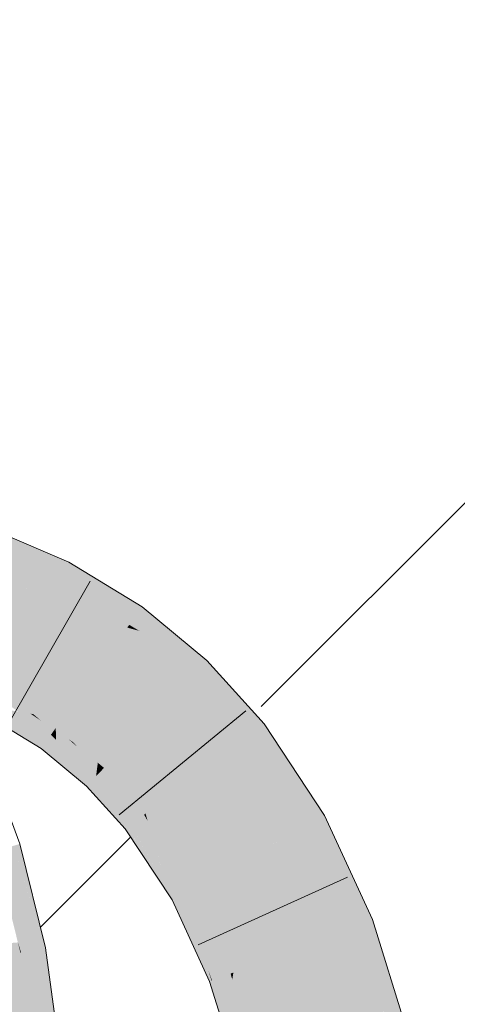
# Model space of a CAD drawing. Extents: x -620 to 3480, y 62 to 1107.
# Tile 249 of 256: x 184.048 to 184.675, y 942.201 to 943.614. Entities that reach past the tile are written whole.
import ezdxf

# ---------------------------------------------------------------- set-up
doc = ezdxf.new("R2010")
doc.units = 0
doc.layers.get('0').update_dxf_attribs({"lineweight": 35})
for name, color, linetype, lineweight, true_color in [('E_Detail_Wandschraffur', 7, 'Continuous', 5, 0xc0c0c0), ('E_Leerrohr 25-A06G9GVN8I', 7, 'Continuous', 9, 0xff8000), ('E_Leerrohr 25-Shading', 7, 'Continuous', 9, 0xff8000)]:
    doc.layers.add(name, color=color, linetype=linetype, lineweight=lineweight, true_color=true_color)

# ---------------------------------------------------------------- blocks, each defined once
blk = doc.blocks.new('Shading-A06G9GDP8I', base_point=(250.5309, 772.3447))
at = {"layer": 'E_Leerrohr 25-Shading', "color": 43, "true_color": 0xd7ab7f}
for points in [[(184.113, 942.8378), (184.0066, 942.8835), (183.9993, 942.8652)], [(183.9931, 942.8494), (184.113, 942.8378), (183.9993, 942.8652)], [(184.113, 942.8378), (183.9931, 942.8494), (184.1032, 942.8066), (184.0802, 942.8121)], [(184.113, 942.8378), (184.1032, 942.8066), (184.118, 942.8357)], [(184.2157, 942.7613), (184.2232, 942.7717), (184.1032, 942.8066), (184.118, 942.8357)], [(184.0802, 942.8121), (184.1013, 942.8031), (184.1032, 942.8066)], [(184.1032, 942.8066), (184.1013, 942.8031), (184.2047, 942.7458), (184.1777, 942.7567)], [(184.1032, 942.8066), (184.2047, 942.7458), (184.2157, 942.7613)], [(184.2157, 942.7613), (184.2047, 942.7458), (184.2877, 942.7182), (184.2192, 942.7371)], [(184.2877, 942.7182), (184.2232, 942.7717), (184.2157, 942.7613)], [(184.1777, 942.7567), (184.2019, 942.7419), (184.2047, 942.7458)], [(184.2047, 942.7458), (184.2019, 942.7419), (184.2192, 942.7371)], [(184.2192, 942.7371), (184.2019, 942.7419), (184.3068, 942.6849), (184.2908, 942.6682)], [(184.2877, 942.7182), (184.2192, 942.7371), (184.3161, 942.6946), (184.3068, 942.6849)], [(184.3804, 942.6235), (184.3161, 942.6946), (184.3068, 942.6849)], [(184.2908, 942.6682), (184.3804, 942.6235), (184.3068, 942.6849)], [(184.2908, 942.6682), (184.369, 942.5816), (184.3804, 942.6235), (184.3982, 942.6037)], [(184.0194, 942.6431), (184.0182, 942.6406), (184.0529, 942.62), (184.0454, 942.6213)], [(184.0529, 942.62), (184.063, 942.6183), (184.0194, 942.6431), (184.0208, 942.6458)], [(184.063, 942.6183), (184.067, 942.6176), (184.0208, 942.6458)], [(184.0041, 942.6132), (184.0782, 942.5681), (184.0113, 942.6272), (184.0802, 942.5709)], [(184.0454, 942.6213), (184.0113, 942.6272), (184.0924, 942.588), (184.0802, 942.5709)], [(184.0529, 942.62), (184.0454, 942.6213), (184.0947, 942.5913), (184.0924, 942.588)], [(184.0947, 942.5913), (184.063, 942.6183), (184.0529, 942.62)], [(184.0947, 942.5913), (184.0963, 942.5936), (184.063, 942.6183), (184.0783, 942.6083)], [(184.0783, 942.6083), (184.067, 942.6176), (184.063, 942.6183)], [(184.067, 942.6176), (184.0783, 942.6083), (184.0994, 942.5979), (184.0978, 942.5957)], [(184.0783, 942.6083), (184.0963, 942.5936), (184.0978, 942.5957)], [(184.4529, 942.4543), (184.485, 942.472), (184.369, 942.5816), (184.3982, 942.6037)], [(184.0947, 942.5913), (184.0924, 942.588), (184.0995, 942.5865), (184.0995, 942.5808)], [(184.0995, 942.5903), (184.0963, 942.5936), (184.0995, 942.5865), (184.0947, 942.5913)], [(184.0963, 942.5936), (184.0995, 942.5903), (184.0978, 942.5957), (184.0994, 942.5942)], [(184.0994, 942.5942), (184.0994, 942.5979), (184.0978, 942.5957)], [(184.0994, 942.5979), (184.0994, 942.5942), (184.1177, 942.5818)], [(184.0994, 942.5979), (184.1177, 942.5818), (184.124, 942.5775)], [(184.1572, 942.5286), (184.1585, 942.5389), (184.0995, 942.5903), (184.0994, 942.5942)], [(184.1177, 942.5818), (184.0994, 942.5942), (184.1587, 942.5405), (184.1585, 942.5389)], [(184.1417, 942.5452), (184.0995, 942.5903), (184.0995, 942.5865)], [(184.0924, 942.588), (184.0802, 942.5709), (184.0995, 942.5808), (184.0998, 942.5501)], [(184.1543, 942.5257), (184.1572, 942.5286), (184.0995, 942.5865), (184.1417, 942.5452)], [(184.1543, 942.5257), (184.0995, 942.5865), (184.0995, 942.5808)], [(184.0995, 942.5808), (184.0998, 942.5501), (184.1543, 942.5257), (184.1432, 942.514)], [(184.1177, 942.5818), (184.1587, 942.5405), (184.131, 942.57)], [(184.124, 942.5775), (184.1177, 942.5818), (184.131, 942.57)], [(184.124, 942.5775), (184.131, 942.57), (184.1597, 942.5479), (184.1593, 942.545)], [(184.0782, 942.5681), (184.0998, 942.5501), (184.0802, 942.5709)], [(184.131, 942.57), (184.1587, 942.5405), (184.1593, 942.545)], [(184.1667, 942.5386), (184.1675, 942.5394), (184.1593, 942.545), (184.1597, 942.5479)], [(184.1685, 942.5405), (184.1597, 942.5479), (184.1675, 942.5394)], [(184.1585, 942.5389), (184.1572, 942.5286), (184.163, 942.5347)], [(184.163, 942.5347), (184.1572, 942.5286), (184.2159, 942.4657), (184.2075, 942.4594)], [(184.163, 942.5347), (184.1636, 942.5353), (184.1585, 942.5389), (184.1587, 942.5405)], [(184.1587, 942.5405), (184.1636, 942.5353), (184.1593, 942.545), (184.1667, 942.5386)], [(184.1636, 942.5353), (184.163, 942.5347), (184.1834, 942.5081)], [(184.1834, 942.5081), (184.1667, 942.5386), (184.1636, 942.5353)], [(184.1809, 942.5209), (184.1675, 942.5394), (184.1667, 942.5386)], [(184.1834, 942.5081), (184.219, 942.4681), (184.1667, 942.5386), (184.1809, 942.5209)], [(184.1685, 942.5405), (184.1675, 942.5394), (184.1895, 942.5161)], [(184.1895, 942.5161), (184.1675, 942.5394), (184.2218, 942.4703), (184.1809, 942.5209)], [(184.1685, 942.5405), (184.1895, 942.5161), (184.2281, 942.475)], [(184.1543, 942.5257), (184.1432, 942.514), (184.2037, 942.4565), (184.1989, 942.4529)], [(184.1572, 942.5286), (184.1543, 942.5257), (184.2075, 942.4594), (184.2037, 942.4565)], [(184.1809, 942.5209), (184.219, 942.4681), (184.2218, 942.4703)], [(184.219, 942.4681), (184.1834, 942.5081), (184.2159, 942.4657)], [(184.1895, 942.5161), (184.2218, 942.4703), (184.226, 942.4734)], [(184.2281, 942.475), (184.1895, 942.5161), (184.226, 942.4734)], [(184.2159, 942.4657), (184.2075, 942.4594), (184.2509, 942.3973), (184.2633, 942.3555)], [(184.219, 942.4681), (184.2159, 942.4657), (184.2437, 942.422), (184.2509, 942.3973)], [(184.219, 942.4681), (184.2437, 942.422), (184.2218, 942.4703), (184.2385, 942.4396)], [(184.2218, 942.4703), (184.2385, 942.4396), (184.226, 942.4734), (184.2311, 942.4646)], [(184.2311, 942.4646), (184.2281, 942.475), (184.226, 942.4734)], [(184.2311, 942.4646), (184.2894, 942.3639), (184.2281, 942.475), (184.2947, 942.3668)], [(184.2947, 942.3668), (184.2982, 942.3688), (184.2281, 942.475)], [(184.2819, 942.3597), (184.2894, 942.3639), (184.2385, 942.4396), (184.2311, 942.4646)], [(184.4529, 942.4543), (184.5535, 942.323), (184.485, 942.472)], [(184.2037, 942.4565), (184.1989, 942.4529), (184.2229, 942.4165)], [(184.2158, 942.4315), (184.2075, 942.4594), (184.2037, 942.4565)], [(184.2158, 942.4315), (184.2467, 942.382), (184.2075, 942.4594), (184.2226, 942.4312)], [(184.5535, 942.323), (184.4529, 942.4543), (184.5232, 942.3115), (184.4985, 942.3551)], [(184.2385, 942.4396), (184.2437, 942.422), (184.2819, 942.3597), (184.278, 942.3576)], [(184.0384, 942.4286), (184.0125, 942.4209), (184.0496, 942.2756), (184.045, 942.29)], [(184.0384, 942.4286), (184.0693, 942.3295), (184.0476, 942.4313), (184.0789, 942.3051)], [(184.0384, 942.4286), (184.0496, 942.2756), (184.084, 942.2822)], [(184.2158, 942.4315), (184.2229, 942.4165), (184.2392, 942.3918)], [(184.2392, 942.3918), (184.2494, 942.3765), (184.2158, 942.4315), (184.2467, 942.382)], [(184.2467, 942.382), (184.2633, 942.3555), (184.2226, 942.4312)], [(184.274, 942.3553), (184.278, 942.3576), (184.2505, 942.3989), (184.2437, 942.422)], [(184.2728, 942.3547), (184.274, 942.3553), (184.2509, 942.3973), (184.2505, 942.3989)], [(184.2509, 942.3973), (184.2633, 942.3555), (184.2728, 942.3547), (184.2662, 942.351)], [(184.2494, 942.3765), (184.2633, 942.3555), (184.2467, 942.382)], [(184.2819, 942.3597), (184.3173, 942.2523), (184.2894, 942.3639), (184.3072, 942.3138)], [(184.2894, 942.3639), (184.3072, 942.3138), (184.2947, 942.3668), (184.3013, 942.3497)], [(184.3013, 942.3497), (184.2982, 942.3688), (184.2947, 942.3668)], [(184.3427, 942.2424), (184.3502, 942.2453), (184.3013, 942.3497), (184.2982, 942.3688)], [(184.3502, 942.2453), (184.3542, 942.2468), (184.2982, 942.3688)], [(184.2728, 942.3547), (184.2662, 942.351), (184.2897, 942.2997)], [(184.274, 942.3553), (184.2728, 942.3547), (184.3195, 942.2347), (184.2897, 942.2997)], [(184.32, 942.2337), (184.278, 942.3576), (184.3195, 942.2347), (184.274, 942.3553)], [(184.278, 942.3576), (184.3173, 942.2523), (184.2819, 942.3597)], [(184.3173, 942.2523), (184.278, 942.3576), (184.323, 942.2349), (184.32, 942.2337)], [(184.3013, 942.3497), (184.3072, 942.3138), (184.3427, 942.2424), (184.3339, 942.239)], [(184.4985, 942.3551), (184.5107, 942.3285), (184.5232, 942.3115), (184.5212, 942.3107)], [(184.0693, 942.3295), (184.084, 942.2822), (184.0789, 942.3051), (184.0846, 942.2823)], [(184.5107, 942.3285), (184.5193, 942.3099), (184.5212, 942.3107)], [(184.59, 942.1547), (184.605, 942.1582), (184.5232, 942.3115), (184.5535, 942.323)], [(184.3072, 942.3138), (184.3173, 942.2523), (184.3339, 942.239), (184.3237, 942.2351)], [(184.5193, 942.3099), (184.5693, 942.15), (184.5212, 942.3107), (184.5845, 942.1534)], [(184.5232, 942.3115), (184.5212, 942.3107), (184.5831, 942.1711), (184.5688, 942.1923)], [(184.045, 942.29), (184.0486, 942.2754), (184.0496, 942.2756)], [(184.084, 942.2822), (184.0496, 942.2756), (184.0868, 942.2667), (184.0496, 942.2752)], [(184.0868, 942.2667), (184.0846, 942.2823), (184.084, 942.2822)], [(184.0496, 942.2756), (184.0486, 942.2754), (184.0496, 942.2752)], [(184.0496, 942.2752), (184.0486, 942.2754), (184.0788, 942.1144), (184.071, 942.114)], [(184.1075, 942.1163), (184.0868, 942.2667), (184.0682, 942.1727), (184.0496, 942.2752)], [(184.3237, 942.2351), (184.3173, 942.2523), (184.323, 942.2349)], [(184.3237, 942.2351), (184.3409, 942.1671), (184.3339, 942.239), (184.3442, 942.187)], [(184.3339, 942.239), (184.3442, 942.187), (184.3427, 942.2424), (184.3489, 942.2149)], [(184.3427, 942.2424), (184.3489, 942.2149), (184.3502, 942.2453), (184.3525, 942.2365)], [(184.3489, 942.2149), (184.3577, 942.1752), (184.3525, 942.2365), (184.3552, 942.2255)], [(184.3525, 942.2365), (184.3542, 942.2468), (184.3502, 942.2453)], [(184.3552, 942.2255), (184.3542, 942.2468), (184.3525, 942.2365)], [(184.3934, 942.1094), (184.3971, 942.1103), (184.3542, 942.2467), (184.3542, 942.2468)], [(184.3552, 942.2255), (184.3851, 942.1075), (184.3542, 942.2467), (184.3934, 942.1094)], [(184.323, 942.2349), (184.32, 942.2337), (184.3274, 942.2101)], [(184.3237, 942.2351), (184.323, 942.2349), (184.3409, 942.1671), (184.3274, 942.2101)], [(184.3734, 942.1049), (184.3851, 942.1075), (184.3577, 942.1752), (184.3552, 942.2255)], [(184.3614, 942.1021), (184.3577, 942.1752), (184.3442, 942.187), (184.3489, 942.2149)]]:
    blk.add_solid(points, dxfattribs=at)
at = {"layer": 'E_Leerrohr 25-Shading', "color": 31, "true_color": 0xfabd7f}
for points in [[(183.9931, 942.8494), (183.962, 942.7715), (184.0802, 942.8121), (183.9963, 942.7609)], [(183.9878, 942.7557), (184.0611, 942.7244), (184.0802, 942.8121), (184.1013, 942.8031)], [(184.1013, 942.8031), (184.0611, 942.7244), (184.1777, 942.7567), (184.0872, 942.711)], [(184.0365, 942.6764), (184.0611, 942.7244), (183.9878, 942.7557)], [(184.085, 942.7099), (184.1507, 942.6699), (184.1777, 942.7567), (184.2019, 942.7419)], [(184.1507, 942.6699), (184.2349, 942.6098), (184.2019, 942.7419), (184.2908, 942.6682)], [(184.0625, 942.6996), (184.0611, 942.7244), (184.0553, 942.7131)], [(184.0611, 942.7244), (184.085, 942.7099), (184.0872, 942.711)], [(184.0611, 942.7244), (184.1242, 942.6327), (184.085, 942.7099)], [(184.1242, 942.6327), (184.0611, 942.7244), (184.1091, 942.6115), (184.0625, 942.6996)], [(184.0365, 942.6764), (184.067, 942.6176), (184.0553, 942.7131), (184.0625, 942.6996)], [(184.1242, 942.6327), (184.1507, 942.6699), (184.085, 942.7099)], [(184.0625, 942.6996), (184.067, 942.6176), (184.1091, 942.6115), (184.0994, 942.5979)], [(184.0208, 942.6458), (184.067, 942.6176), (184.0365, 942.6764)], [(184.1597, 942.5479), (184.1507, 942.6699), (184.1242, 942.6327)], [(184.1507, 942.6699), (184.2297, 942.6044), (184.2349, 942.6098)], [(184.1597, 942.5479), (184.1685, 942.5405), (184.1507, 942.6699), (184.2297, 942.6044)], [(184.3168, 942.5421), (184.369, 942.5816), (184.2349, 942.6098), (184.2908, 942.6682)], [(184.1242, 942.6327), (184.1091, 942.6115), (184.1597, 942.5479), (184.124, 942.5775)], [(184.1091, 942.6115), (184.0994, 942.5979), (184.124, 942.5775)], [(184.2281, 942.475), (184.2986, 942.5283), (184.1685, 942.5405), (184.2297, 942.6044)], [(184.2349, 942.6098), (184.2297, 942.6044), (184.3168, 942.5421), (184.3044, 942.5327)], [(184.2297, 942.6044), (184.2986, 942.5283), (184.3044, 942.5327)], [(184.4243, 942.4385), (184.4529, 942.4543), (184.3168, 942.5421), (184.369, 942.5816)], [(184.3168, 942.5421), (184.3044, 942.5327), (184.4243, 942.4385), (184.4006, 942.4254)], [(184.2982, 942.3688), (184.3756, 942.4115), (184.2281, 942.475), (184.2986, 942.5283)], [(184.3044, 942.5327), (184.2986, 942.5283), (184.4006, 942.4254), (184.3756, 942.4115)], [(184.4529, 942.4543), (184.4243, 942.4385), (184.4985, 942.3551)], [(184.4243, 942.4385), (184.3756, 942.4115), (184.5107, 942.3285), (184.4205, 942.3137)], [(184.4243, 942.4385), (184.5107, 942.3285), (184.4985, 942.3551)], [(184.2982, 942.3688), (184.4205, 942.3137), (184.3756, 942.4115)], [(184.2982, 942.3688), (184.3542, 942.2468), (184.4205, 942.3137), (184.427, 942.2747)], [(184.4205, 942.3137), (184.4367, 942.2784), (184.5107, 942.3285), (184.5193, 942.3099)], [(184.427, 942.2747), (184.4367, 942.2784), (184.4205, 942.3137)], [(184.4367, 942.2784), (184.4929, 942.1324), (184.5193, 942.3099), (184.5693, 942.15)], [(183.9559, 942.2826), (183.9618, 942.2588), (184.045, 942.29), (184.0486, 942.2754)], [(183.9828, 942.1082), (184.071, 942.114), (183.9618, 942.2588), (184.0486, 942.2754)], [(184.3542, 942.2468), (184.3971, 942.1103), (184.427, 942.2747), (184.443, 942.1208)], [(184.443, 942.1208), (184.4832, 942.1301), (184.427, 942.2747), (184.4367, 942.2784)], [(184.4367, 942.2784), (184.4832, 942.1301), (184.4929, 942.1324)]]:
    blk.add_solid(points, dxfattribs=at)
blk = doc.blocks.new('Referenz-A06G9GVT8I')
at = {"layer": 'E_Detail_Wandschraffur', "linetype": 'ByBlock', "ltscale": 0.13}
for p, q in [((184.394, 942.6285), (185.3798, 943.6143)), ((184.0773, 942.3118), (184.2066, 942.4411))]:
    blk.add_line(p, q, dxfattribs=at)
at = {"layer": 'E_Leerrohr 25-A06G9GVN8I', "linetype": 'Continuous', "ltscale": 0.13}
for p, q in [((184.118, 942.8357), (184.0066, 942.8835)), ((184.2232, 942.7717), (184.118, 942.8357)), ((184.1486, 942.8086), (184.0318, 942.6047)), ((184.3161, 942.6946), (184.2232, 942.7717)), ((184.3982, 942.6037), (184.3161, 942.6946)), ((184.3718, 942.6222), (184.1903, 942.473)), ((184.0782, 942.5681), (184.0041, 942.6131)), ((184.485, 942.472), (184.3982, 942.6037)), ((184.1432, 942.5141), (184.0782, 942.5681)), ((184.0476, 942.4313), (184.0113, 942.5287)), ((184.1989, 942.4529), (184.1432, 942.5141)), ((184.5535, 942.323), (184.485, 942.472)), ((184.2662, 942.351), (184.1989, 942.4529)), ((184.0846, 942.2823), (184.0476, 942.4313)), ((184.5177, 942.3836), (184.3036, 942.2867)), ((184.32, 942.2337), (184.2662, 942.351)), ((184.605, 942.1582), (184.5535, 942.323)), ((184.1075, 942.1163), (184.0846, 942.2823)), ((184.3614, 942.1021), (184.32, 942.2337))]:
    blk.add_line(p, q, dxfattribs=at)

msp = doc.modelspace()

# ---------------------------------------------------------------- block references
at = {"color": 8, "lineweight": 25, "ltscale": 0.25, "true_color": 0x808080}
msp.add_blockref('Referenz-A06G9GVT8I', (0, 0), dxfattribs=at)
msp.add_blockref('Shading-A06G9GDP8I', (250.5309, 772.3447))

doc.saveas('drawing.dxf')
